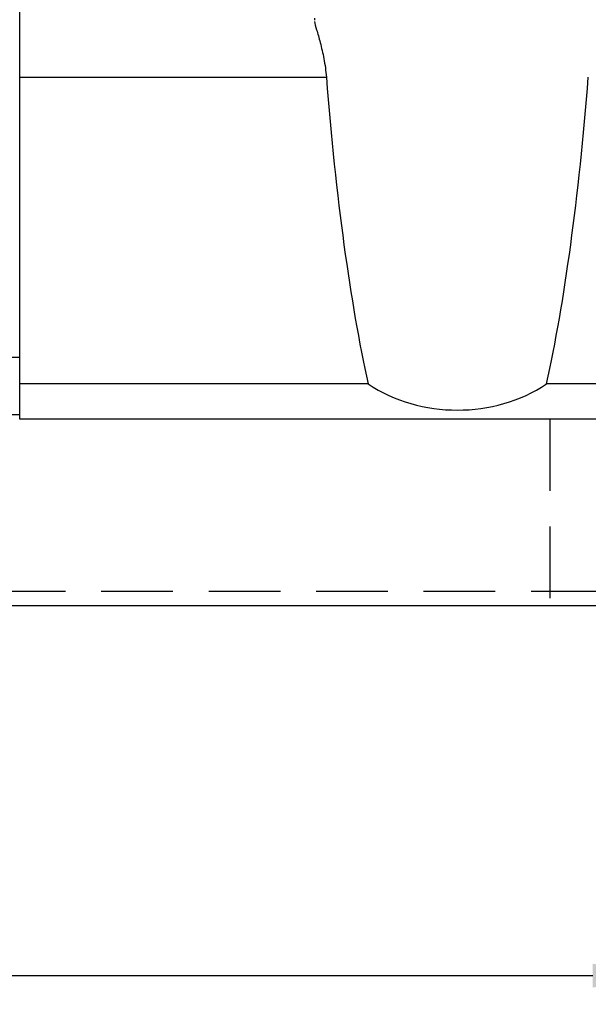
# Model space of a CAD drawing. Header units: millimetres. Extents: x 17 to 627, y 174 to 426.
# Tile 3 of 47: x 381 to 420, y 174 to 243. Entities that reach past the tile are written whole.
import ezdxf

# ---------------------------------------------------------------- set-up
doc = ezdxf.new("R2010")
doc.units = ezdxf.units.MM
doc.header["$LTSCALE"] = 10
doc.linetypes.add('DASHED', pattern=[0.75, 0.5, -0.25])
for name, color, linetype in [('2', 7, 'Continuous'), ('DIM', 4, 'Continuous'), ('OUT', 3, 'Continuous')]:
    doc.layers.add(name, color=color, linetype=linetype)
doc.styles.add('DIM-7', font='SIMPLEX.shx', dxfattribs={"width": 0.7, "bigfont": 'chineset.shx'})
doc.dimstyles.new('CNS', dxfattribs={"dimtxt": 3.5, "dimasz": 2.5, "dimexe": 1, "dimexo": 1.5, "dimgap": 0.09, "dimtad": 0, "dimdsep": 46, "dimtxsty": 'DIM-7', "dimcen": 0.09, "dimclrd": 1, "dimclre": 1, "dimclrt": 4, "dimadec": 0, "dimazin": 0, "dimtfac": 1, "dimtix": 1, "dimtmove": 2, "dimatfit": 3, "dimfxl": 1, "dimtvp": 0.971429, "dimtolj": 1, "dimarcsym": 0})

# ---------------------------------------------------------------- blocks, each defined once
blk = doc.blocks.new('*D44')
at = {"layer": 'DEFPOINTS', "color": 0, "transparency": 16777216}
for p in [(305.794, 195.231), (425.794, 195.231), (425.794, 175.798)]:
    blk.add_point(p, dxfattribs=at)
at = {"layer": 'DIM', "color": 7, "lineweight": -2, "transparency": 16777216}
for p, q in [((305.794, 192.231), (305.794, 173.798)), ((425.794, 192.231), (425.794, 173.798)), ((310.794, 175.798), (420.794, 175.798))]:
    blk.add_line(p, q, dxfattribs=at)
at = {"layer": 'DIM', "color": 7, "transparency": 16777216}
for points in [[(310.794, 176.631), (310.794, 174.965), (305.794, 175.798)], [(420.794, 176.631), (420.794, 174.965), (425.794, 175.798)]]:
    blk.add_solid(points, dxfattribs=at)
at = {"layer": 'DIM', "color": 7, "transparency": 16777216, "insert": (365.794, 180.898), "char_height": 7, "attachment_point": 5, "style": 'DIM-7'}
blk.add_mtext('\\A1;120', dxfattribs=at)

msp = doc.modelspace()

# ---------------------------------------------------------------- linework, layer by layer
at = {"layer": '2', "color": 0, "linetype": 'Continuous'}
for p, q in [((380.794, 218.943), (362.794, 218.943)), ((380.794, 214.943), (362.794, 214.943)), ((275.794, 201.643), (627.05, 201.643))]:
    msp.add_line(p, q, dxfattribs=at)
at = {"layer": '2', "color": 0, "linetype": 'DASHED'}
msp.add_line((417.794, 214.643), (417.794, 201.643), dxfattribs=at)
msp.add_open_spline([(333.99, 202.643), (627.05, 202.643)], degree=1, dxfattribs=at)
at = {"layer": 'OUT', "color": 7}
for p, q in [((380.794, 214.643), (380.794, 271.643)), ((401.382, 242.643), (401.373, 242.507)), ((380.794, 238.511), (402.202, 238.511)), ((405.119, 217.105), (380.794, 217.105)), ((500.119, 217.105), (417.569, 217.105)), ((536.894, 214.643), (380.794, 214.643))]:
    msp.add_line(p, q, dxfattribs=at)
for centre, major_axis, ratio, start_param, end_param in [((411.344, 261.491), (0, 56.713), 0.176327, 1.987982, 2.469688), ((411.344, 261.491), (0, 56.713), 0.176327, 3.813497, 4.295203), ((411.344, 223.674), (10, 0), 0.839271, 4.040484, 5.384294)]:
    msp.add_ellipse(centre, major_axis=major_axis, ratio=ratio, start_param=start_param, end_param=end_param, dxfattribs=at)
msp.add_open_spline([(401.365, 242.405), (401.394, 242.264), (401.45, 242.067), (401.559, 241.693), (401.599, 241.554), (401.683, 241.259), (401.727, 241.1), (401.817, 240.762), (401.862, 240.581), (401.949, 240.205), (401.99, 240.01), (402.104, 239.404), (402.166, 238.965), (402.202, 238.511)], degree=3, knots=[0, 0, 0, 0, 0.25, 0.25, 0.375, 0.375, 0.5, 0.5, 0.625, 0.625, 0.75, 0.75, 1, 1, 1, 1], dxfattribs=at)

# ---------------------------------------------------------------- dimensions: what is measured, and where the dimension line sits
at = {"layer": 'DIM', "color": 0}
dim = msp.add_linear_dim(base=(425.794, 175.798), p1=(305.794, 195.231), p2=(425.794, 195.231), dimstyle='CNS', override={"dimscale": 2, "dimgap": 0.8, "dimtad": 1, "dimclrd": 7, "dimclre": 7, "dimclrt": 7, "dimadec": 2, "dimazin": 2, "dimtmove": 1}, dxfattribs=at)
dim.commit()
dim.dimension.update_dxf_attribs({"geometry": '*D44', "text_midpoint": (365.794, 180.898)})

doc.saveas('drawing.dxf')
